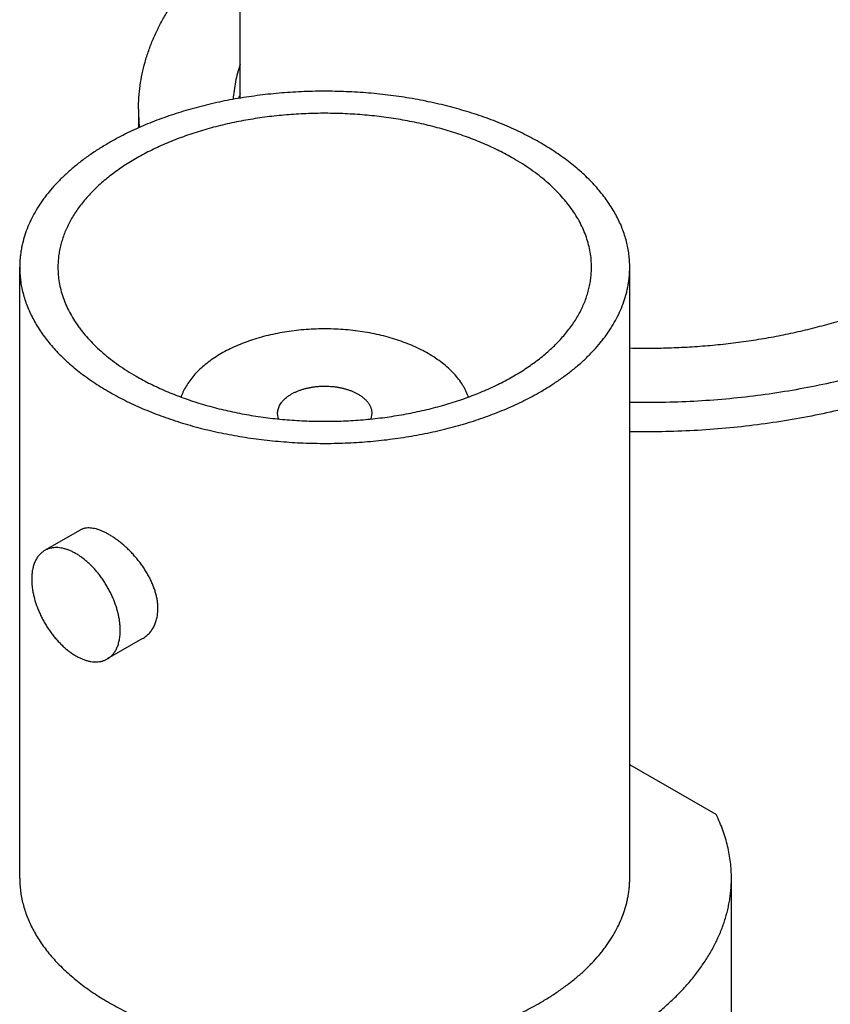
# Model space of a CAD drawing. Header units: inches. Extents: x 0 to 34, y 0 to 22.
# Tile 37 of 80: x 27.782 to 28.031, y 18.836 to 19.139. Entities that reach past the tile are written whole.
import ezdxf

# ---------------------------------------------------------------- set-up
doc = ezdxf.new("R2010")
doc.units = ezdxf.units.IN
doc.header["$LTSCALE"] = 1.87
doc.header["$MEASUREMENT"] = 0
doc.layers.get('0').update_dxf_attribs({"linetype": 'CONTINUOUS'})

msp = doc.modelspace()

# ---------------------------------------------------------------- linework, layer by layer
at = {"color": 7, "linetype": 'CONTINUOUS'}
for p, q in [((27.8496574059, 19.1144558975), (27.8496574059, 19.2257805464)), ((27.8184074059, 19.1110664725), (27.8184074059, 19.1053119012)), ((27.7819124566, 18.8746643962), (27.7819124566, 19.0624525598)), ((27.9694124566, 18.8746643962), (27.9694124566, 19.0624525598)), ((27.8614733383, 19.0158223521), (27.8611624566, 19.0175466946)), ((27.8901624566, 19.0175466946), (27.889851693, 19.0158226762)), ((27.8004482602, 18.9816508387), (27.7895810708, 18.9753762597)), ((27.8196991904, 18.9483093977), (27.8088320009, 18.9420348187)), ((27.996003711, 18.8941847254), (27.9694124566, 18.9095381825)), ((28.0006624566, 18.7461949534), (28.0006624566, 18.8746643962))]:
    msp.add_line(p, q, dxfattribs=at)
for centre, radius, start, end in [((27.8938739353, 19.1012440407), 0.0465635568, 161.7310704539, 163.6123338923), ((27.8706742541, 19.1110705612), 0.0522668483, 180.0044820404, 186.174318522)]:
    msp.add_arc(centre, radius, start, end, dxfattribs=at)
for points, knots in [([(27.8184074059, 19.1110664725), (27.8184074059, 19.1122763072), (27.818491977, 19.1147007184), (27.8188721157, 19.1183286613), (27.8195049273, 19.121944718), (27.8203892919, 19.1255426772), (27.821523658, 19.1291166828), (27.8229060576, 19.1326608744), (27.8245341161, 19.1361694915), (27.8264050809, 19.1396368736), (27.8285157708, 19.1430573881), (27.8304608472, 19.1458488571), (27.8321306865, 19.1480530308), (27.8338966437, 19.1502620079), (27.8362495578, 19.1529837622), (27.8392805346, 19.1561630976), (27.8425301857, 19.1592692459), (27.8459931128, 19.1622971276), (27.8484126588, 19.1642382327), (27.8496552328, 19.1651948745)], [0, 0, 0, 0, 0.0560455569, 0.1122716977, 0.1688561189, 0.2259708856, 0.283779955, 0.3424370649, 0.4020840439, 0.4628495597, 0.5248482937, 0.5881805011, 0.6203768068, 0.6529374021, 0.7191793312, 0.786969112, 0.8563505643, 0.9273546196, 1, 1, 1, 1]), ([(27.8496573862, 19.1248218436), (27.8493668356, 19.1239416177), (27.8488405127, 19.1221727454), (27.8482171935, 19.1194884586), (27.8477655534, 19.1167925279), (27.8475789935, 19.1149861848), (27.8475147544, 19.114083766)], [0, 0, 0, 0, 0.253350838, 0.5040563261, 0.7527270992, 1, 1, 1, 1]), ([(27.9694124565, 19.0624525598), (27.9694124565, 19.0631170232), (27.969369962, 19.0644481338), (27.9691789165, 19.0664408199), (27.9688608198, 19.068428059), (27.9684161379, 19.070406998), (27.9678455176, 19.0723749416), (27.9671497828, 19.0743291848), (27.9663299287, 19.0762670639), (27.9653871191, 19.0781859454), (27.9643226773, 19.0800832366), (27.9631380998, 19.0819563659), (27.9618349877, 19.0838028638), (27.9599221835, 19.0862512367), (27.9577944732, 19.0886100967), (27.9554758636, 19.0908730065), (27.9536101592, 19.0925498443), (27.9516390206, 19.094185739), (27.9495650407, 19.0957785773), (27.9473910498, 19.0973261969), (27.9451199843, 19.0988265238), (27.9427549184, 19.1002775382), (27.9402990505, 19.1016772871), (27.9377557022, 19.1030238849), (27.9351283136, 19.1043155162), (27.9324204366, 19.1055504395), (27.9296357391, 19.1067269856), (27.926777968, 19.1078435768), (27.9228502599, 19.1092594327), (27.9177812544, 19.1108668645), (27.9115100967, 19.11252197), (27.9050453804, 19.1139067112), (27.8984220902, 19.1150135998), (27.8916759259, 19.1158366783), (27.8848433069, 19.1163715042), (27.8779611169, 19.1166151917), (27.8710665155, 19.116566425), (27.8641967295, 19.1162254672), (27.8573888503, 19.1155941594), (27.8506796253, 19.1146759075), (27.8441052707, 19.1134756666), (27.8377012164, 19.1119998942), (27.8315021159, 19.1102565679), (27.8265013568, 19.1085774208), (27.8226338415, 19.1071059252), (27.8198243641, 19.1059491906), (27.8170904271, 19.1047335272), (27.8135813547, 19.1030508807), (27.8110275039, 19.1016846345), (27.8093711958, 19.100728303)], [0, 0, 0, 0, 0.0106525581, 0.0213338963, 0.0320724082, 0.0428957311, 0.053830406, 0.0649015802, 0.0761327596, 0.0875456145, 0.0991598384, 0.1109930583, 0.1230607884, 0.1353764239, 0.160788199, 0.1739072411, 0.187307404, 0.2009922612, 0.2149636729, 0.2292218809, 0.2437656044, 0.2585921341, 0.2736974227, 0.2890761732, 0.3047219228, 0.3206271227, 0.3367832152, 0.3531807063, 0.3698092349, 0.4037113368, 0.4383945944, 0.4737512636, 0.5096654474, 0.5460147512, 0.5826718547, 0.6195060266, 0.6563845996, 0.693174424, 0.7297433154, 0.7659615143, 0.8017031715, 0.8368478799, 0.8712822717, 0.9049017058, 0.9213774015, 0.9376150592, 0.9536048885, 0.9693380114, 1, 1, 1, 1]), ([(27.9694122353, 19.0376563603), (27.971547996, 19.0376054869), (27.9758206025, 19.0375659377), (27.9822237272, 19.0376928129), (27.9886077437, 19.0380055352), (27.994956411, 19.0385033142), (28.001253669, 19.0391848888), (28.0074835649, 19.0400485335), (28.0136303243, 19.0410920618), (28.0196783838, 19.0423128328), (28.0256124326, 19.0437077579), (28.0314174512, 19.0452733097), (28.0370787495, 19.0470055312), (28.0425820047, 19.0489000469), (28.0479132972, 19.0509520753), (28.0530591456, 19.0531564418), (28.0580065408, 19.0555075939), (28.0627429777, 19.0579996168), (28.0672564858, 19.0606262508), (28.0715356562, 19.0633809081), (28.0755696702, 19.0662566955), (28.0793483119, 19.0692464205), (28.0828620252, 19.0723426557), (28.0861017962, 19.075537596), (28.0885842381, 19.0782954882), (28.0904216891, 19.0805433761), (28.0921362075, 19.0827855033), (28.0940986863, 19.0856347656), (28.0958329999, 19.0885766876), (28.0970621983, 19.0909566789), (28.0979008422, 19.0927436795), (28.0986612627, 19.0945423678), (28.0993429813, 19.0963516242), (28.0999455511, 19.0981702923), (28.1004685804, 19.0999972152), (28.1009117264, 19.1018312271), (28.1012746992, 19.1036711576), (28.1015572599, 19.1055158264), (28.1017592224, 19.1073640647), (28.1018804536, 19.1092146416), (28.1019074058, 19.1104495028), (28.1019074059, 19.111066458)], [0, 0, 0, 0, 0.0386735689, 0.0773352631, 0.1159197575, 0.1543621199, 0.1925981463, 0.230564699, 0.268200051, 0.3054442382, 0.3422394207, 0.3785302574, 0.414264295, 0.4493923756, 0.4838690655, 0.517653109, 0.5507079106, 0.5830020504, 0.6145098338, 0.6452118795, 0.675095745, 0.7041565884, 0.7323978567, 0.7598319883, 0.786481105, 0.7995226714, 0.8123810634, 0.8375683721, 0.8621010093, 0.8741441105, 0.8860492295, 0.8978263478, 0.9094861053, 0.9210397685, 0.9324991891, 0.9438767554, 0.9551853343, 0.9664382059, 0.9776489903, 0.988831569, 1, 1, 1, 1]), ([(27.9336452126, 19.0959310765), (27.9321964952, 19.0967675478), (27.929962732, 19.0979625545), (27.9268934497, 19.0994343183), (27.9236809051, 19.1008627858), (27.9195018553, 19.1025144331), (27.9142881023, 19.1042651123), (27.9088658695, 19.1057899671), (27.9032644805, 19.107080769), (27.8975141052, 19.1081305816), (27.8916457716, 19.1089337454), (27.8856911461, 19.1094859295), (27.8796823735, 19.1097841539), (27.8736518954, 19.1098268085), (27.8676322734, 19.1096136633), (27.8616560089, 19.1091458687), (27.8557553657, 19.1084259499), (27.849962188, 19.1074577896), (27.84430774, 19.1062466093), (27.8388224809, 19.1047989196), (27.8335360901, 19.1031225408), (27.8292894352, 19.101530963), (27.8260181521, 19.1001488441), (27.8236496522, 19.0990686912), (27.8213515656, 19.0979389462), (27.8191269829, 19.0967611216), (27.8169789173, 19.095536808), (27.8149102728, 19.094267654), (27.8129238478, 19.0929553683), (27.8110223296, 19.0916017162), (27.8092082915, 19.0902085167), (27.8074841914, 19.0887776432), (27.8058523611, 19.087311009), (27.8043150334, 19.0858106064), (27.8028742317, 19.0842783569), (27.8011032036, 19.0822174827), (27.7995094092, 19.0800795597), (27.7981143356, 19.07787355), (27.7971832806, 19.076214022), (27.7963586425, 19.0745356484), (27.7956415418, 19.0728406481), (27.7950330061, 19.0711313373), (27.7945339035, 19.0694100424), (27.794144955, 19.0676791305), (27.7938667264, 19.0659409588), (27.7936996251, 19.0641980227), (27.7936624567, 19.0630337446), (27.7936624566, 19.0624525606)], [0, 0, 0, 0, 0.0306621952, 0.0463954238, 0.0623853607, 0.0950959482, 0.1287156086, 0.1631502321, 0.1982951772, 0.234037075, 0.2702555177, 0.3068246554, 0.3436147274, 0.3804935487, 0.4173279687, 0.4539853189, 0.4903348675, 0.5262492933, 0.5616062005, 0.5962896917, 0.630192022, 0.6632153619, 0.6793715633, 0.6952768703, 0.7109227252, 0.7263015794, 0.7414069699, 0.7562335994, 0.7707774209, 0.7850357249, 0.7990072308, 0.8126921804, 0.8260924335, 0.839211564, 0.8520549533, 0.8646298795, 0.8890061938, 0.9008394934, 0.9124537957, 0.9238667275, 0.9350979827, 0.9461692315, 0.95710398, 0.9679273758, 0.97866596, 0.9893473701, 1, 1, 1, 1]), ([(27.8093711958, 19.100728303), (27.8083000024, 19.1001098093), (27.8062100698, 19.0988439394), (27.8032025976, 19.0968334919), (27.8003691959, 19.0947400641), (27.7977167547, 19.0925686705), (27.7952516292, 19.0903244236), (27.7929798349, 19.0880127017), (27.791240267, 19.0860207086), (27.7899530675, 19.0843988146), (27.7887516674, 19.0827813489), (27.7873768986, 19.0807275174), (27.7859288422, 19.0782017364), (27.7846970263, 19.0756370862), (27.7836846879, 19.0730399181), (27.7830237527, 19.0708455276), (27.782608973, 19.0690831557), (27.7823550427, 19.0677618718), (27.7821573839, 19.0664373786), (27.7820161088, 19.0651104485), (27.7819313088, 19.0637819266), (27.7819124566, 19.062895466), (27.7819124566, 19.0624525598)], [0, 0, 0, 0, 0.0752301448, 0.1485533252, 0.2199472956, 0.2894073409, 0.3569477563, 0.4226033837, 0.4864310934, 0.517687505, 0.5485190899, 0.608956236, 0.6678804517, 0.7254470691, 0.7818361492, 0.8372508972, 0.8646678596, 0.8919266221, 0.9190576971, 0.946092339, 0.9730623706, 1, 1, 1, 1]), ([(27.9576624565, 19.062452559), (27.9576624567, 19.063227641), (27.9575962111, 19.064782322), (27.9572986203, 19.0671059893), (27.9568035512, 19.0694181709), (27.956112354, 19.0717129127), (27.955226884, 19.0739846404), (27.9541494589, 19.0762278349), (27.9528828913, 19.0784370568), (27.9516804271, 19.0802334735), (27.9506296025, 19.0816482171), (27.949503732, 19.0830668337), (27.9479821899, 19.0848091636), (27.9459951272, 19.0868311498), (27.9438389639, 19.0887941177), (27.9415189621, 19.0906933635), (27.93904068, 19.092524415), (27.9364101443, 19.0942828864), (27.9345821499, 19.0953901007), (27.9336452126, 19.0959310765)], [0, 0, 0, 0, 0.0538974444, 0.1080531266, 0.1627191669, 0.2181358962, 0.2745269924, 0.3320956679, 0.3910219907, 0.4514612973, 0.4822939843, 0.5135515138, 0.5773815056, 0.6430394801, 0.7105823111, 0.7800448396, 0.8514413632, 0.924767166, 1, 1, 1, 1]), ([(27.7819124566, 19.0624525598), (27.7819124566, 19.0617880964), (27.7819549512, 19.0604569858), (27.7821459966, 19.0584642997), (27.7824640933, 19.0564770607), (27.7829087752, 19.0544981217), (27.7834793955, 19.052530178), (27.7841751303, 19.0505759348), (27.7849949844, 19.0486380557), (27.785937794, 19.0467191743), (27.7870022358, 19.0448218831), (27.7881868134, 19.0429487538), (27.7894899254, 19.0411022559), (27.7914027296, 19.0386538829), (27.7935304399, 19.036295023), (27.7958490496, 19.0340321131), (27.797714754, 19.0323552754), (27.7996858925, 19.0307193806), (27.8017598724, 19.0291265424), (27.8039338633, 19.0275789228), (27.8062049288, 19.0260785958), (27.8085699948, 19.0246275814), (27.8110258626, 19.0232278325), (27.8135692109, 19.0218812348), (27.8161965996, 19.0205896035), (27.8189044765, 19.0193546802), (27.8216891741, 19.018178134), (27.8245469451, 19.0170615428), (27.8284746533, 19.015645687), (27.8335436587, 19.0140382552), (27.8398148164, 19.0123831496), (27.8462795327, 19.0109984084), (27.8529028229, 19.0098915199), (27.8596489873, 19.0090684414), (27.8664816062, 19.0085336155), (27.8733637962, 19.0082899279), (27.8802583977, 19.0083386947), (27.8871281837, 19.0086796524), (27.8939360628, 19.0093109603), (27.9006452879, 19.0102292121), (27.9072196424, 19.011429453), (27.9136236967, 19.0129052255), (27.9198227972, 19.0146485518), (27.9248235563, 19.0163276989), (27.9286910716, 19.0177991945), (27.931500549, 19.018955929), (27.9342344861, 19.0201715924), (27.9377435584, 19.021854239), (27.9402974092, 19.0232204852), (27.9419537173, 19.0241768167)], [0, 0, 0, 0, 0.0106525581, 0.0213338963, 0.0320724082, 0.0428957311, 0.053830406, 0.0649015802, 0.0761327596, 0.0875456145, 0.0991598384, 0.1109930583, 0.1230607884, 0.1353764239, 0.160788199, 0.1739072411, 0.187307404, 0.2009922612, 0.2149636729, 0.2292218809, 0.2437656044, 0.2585921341, 0.2736974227, 0.2890761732, 0.3047219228, 0.3206271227, 0.3367832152, 0.3531807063, 0.3698092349, 0.4037113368, 0.4383945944, 0.4737512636, 0.5096654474, 0.5460147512, 0.5826718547, 0.6195060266, 0.6563845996, 0.693174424, 0.7297433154, 0.7659615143, 0.8017031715, 0.8368478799, 0.8712822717, 0.9049017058, 0.9213774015, 0.9376150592, 0.9536048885, 0.9693380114, 1, 1, 1, 1]), ([(27.7936624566, 19.0624525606), (27.7936624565, 19.0616774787), (27.7937287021, 19.0601227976), (27.7940262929, 19.0577991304), (27.7945213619, 19.0554869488), (27.7952125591, 19.0531922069), (27.7960980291, 19.0509204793), (27.7971754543, 19.0486772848), (27.7984420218, 19.0464680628), (27.799644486, 19.0446716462), (27.8006953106, 19.0432569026), (27.8018211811, 19.041838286), (27.8033427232, 19.040095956), (27.805329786, 19.0380739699), (27.8074859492, 19.0361110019), (27.809805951, 19.0342117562), (27.8122842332, 19.0323807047), (27.8149147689, 19.0306222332), (27.8167427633, 19.029515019), (27.8176797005, 19.0289740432)], [0, 0, 0, 0, 0.0538974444, 0.1080531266, 0.1627191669, 0.2181358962, 0.2745269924, 0.3320956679, 0.3910219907, 0.4514612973, 0.4822939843, 0.5135515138, 0.5773815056, 0.6430394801, 0.7105823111, 0.7800448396, 0.8514413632, 0.924767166, 1, 1, 1, 1]), ([(27.8176797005, 19.0289740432), (27.819128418, 19.0281375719), (27.8213621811, 19.0269425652), (27.8244314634, 19.0254708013), (27.827644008, 19.0240423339), (27.8318230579, 19.0223906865), (27.8370368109, 19.0206400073), (27.8424590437, 19.0191151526), (27.8480604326, 19.0178243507), (27.8538108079, 19.016774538), (27.8596791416, 19.0159713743), (27.865633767, 19.0154191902), (27.8716425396, 19.0151209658), (27.8776730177, 19.0150783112), (27.8836926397, 19.0152914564), (27.8896689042, 19.015759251), (27.8955695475, 19.0164791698), (27.9013627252, 19.01744733), (27.9070171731, 19.0186585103), (27.9125024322, 19.0201062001), (27.917788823, 19.0217825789), (27.922035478, 19.0233741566), (27.9253067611, 19.0247562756), (27.9276752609, 19.0258364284), (27.9299733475, 19.0269661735), (27.9321979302, 19.0281439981), (27.9343459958, 19.0293683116), (27.9364146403, 19.0306374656), (27.9384010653, 19.0319497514), (27.9403025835, 19.0333034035), (27.9421166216, 19.0346966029), (27.9438407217, 19.0361274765), (27.945472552, 19.0375941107), (27.9470098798, 19.0390945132), (27.9484506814, 19.0406267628), (27.9502217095, 19.0426876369), (27.951815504, 19.04482556), (27.9532105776, 19.0470315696), (27.9541416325, 19.0486910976), (27.9549662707, 19.0503694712), (27.9556833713, 19.0520644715), (27.956291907, 19.0537737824), (27.9567910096, 19.0554950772), (27.9571799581, 19.0572259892), (27.9574581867, 19.0589641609), (27.957625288, 19.060707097), (27.9576624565, 19.061871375), (27.9576624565, 19.062452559)], [0, 0, 0, 0, 0.0306621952, 0.0463954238, 0.0623853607, 0.0950959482, 0.1287156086, 0.1631502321, 0.1982951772, 0.234037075, 0.2702555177, 0.3068246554, 0.3436147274, 0.3804935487, 0.4173279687, 0.4539853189, 0.4903348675, 0.5262492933, 0.5616062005, 0.5962896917, 0.630192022, 0.6632153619, 0.6793715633, 0.6952768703, 0.7109227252, 0.7263015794, 0.7414069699, 0.7562335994, 0.7707774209, 0.7850357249, 0.7990072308, 0.8126921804, 0.8260924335, 0.839211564, 0.8520549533, 0.8646298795, 0.8890061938, 0.9008394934, 0.9124537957, 0.9238667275, 0.9350979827, 0.9461692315, 0.95710398, 0.9679273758, 0.97866596, 0.9893473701, 1, 1, 1, 1]), ([(27.9419537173, 19.0241768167), (27.9430249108, 19.0247953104), (27.9451148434, 19.0260611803), (27.9481223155, 19.0280716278), (27.9509557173, 19.0301650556), (27.9536081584, 19.0323364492), (27.9560732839, 19.0345806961), (27.9583450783, 19.036892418), (27.9600846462, 19.038884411), (27.9613718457, 19.040506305), (27.9625732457, 19.0421237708), (27.9639480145, 19.0441776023), (27.9653960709, 19.0467033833), (27.9666278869, 19.0492680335), (27.9676402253, 19.0518652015), (27.9683011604, 19.0540595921), (27.9687159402, 19.055821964), (27.9689698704, 19.0571432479), (27.9691675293, 19.058467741), (27.9693088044, 19.0597946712), (27.9693936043, 19.0611231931), (27.9694124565, 19.0620096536), (27.9694124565, 19.0624525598)], [0, 0, 0, 0, 0.0752301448, 0.1485533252, 0.2199472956, 0.2894073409, 0.3569477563, 0.4226033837, 0.4864310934, 0.517687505, 0.5485190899, 0.608956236, 0.6678804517, 0.7254470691, 0.7818361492, 0.8372508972, 0.8646678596, 0.8919266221, 0.9190576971, 0.946092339, 0.9730623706, 1, 1, 1, 1]), ([(28.1042161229, 19.0606363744), (28.1023431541, 19.0590322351), (28.0994244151, 19.0567007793), (28.0953599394, 19.0537534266), (28.0921640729, 19.0515805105), (28.0888510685, 19.0494670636), (28.0854241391, 19.0474151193), (28.0818867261, 19.0454267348), (28.07824235, 19.0435038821), (28.0744946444, 19.0416484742), (28.070647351, 19.0398623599), (28.0667042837, 19.0381473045), (28.0612914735, 19.0359442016), (28.0543088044, 19.03338224), (28.0456635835, 19.0306360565), (28.0367356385, 19.0282102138), (28.0275606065, 19.0261143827), (28.0181749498, 19.0243568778), (28.0086160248, 19.0229446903), (27.99892189, 19.0218834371), (27.9891310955, 19.0211773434), (27.9792827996, 19.020829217), (27.9727029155, 19.020836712), (27.9694124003, 19.0209005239)], [0, 0, 0, 0, 0.0515898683, 0.0780774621, 0.1050234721, 0.1324249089, 0.1602771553, 0.1885740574, 0.2173080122, 0.2464700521, 0.2760499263, 0.3060361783, 0.3364162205, 0.3982981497, 0.461579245, 0.5261249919, 0.5917890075, 0.6584148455, 0.7258376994, 0.7938860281, 0.8623831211, 0.9311486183, 1, 1, 1, 1]), ([(28.1042161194, 19.0516551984), (28.1023431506, 19.0500510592), (28.0994244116, 19.0477196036), (28.0953599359, 19.044772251), (28.0921640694, 19.0425993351), (28.088851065, 19.0404858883), (28.0854241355, 19.0384339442), (28.0818867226, 19.0364455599), (28.0782423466, 19.0345227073), (28.074494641, 19.0326672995), (28.0706473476, 19.0308811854), (28.0667042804, 19.0291661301), (28.0612914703, 19.0269630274), (28.0543088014, 19.024401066), (28.0456635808, 19.0216548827), (28.036735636, 19.0192290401), (28.0275606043, 19.0171332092), (28.018174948, 19.0153757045), (28.0086160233, 19.0139635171), (27.9989218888, 19.0129022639), (27.9891310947, 19.0121961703), (27.9792827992, 19.0118480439), (27.9727029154, 19.0118555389), (27.9694124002, 19.0119193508)], [0, 0, 0, 0, 0.0515898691, 0.0780774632, 0.1050234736, 0.1324249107, 0.1602771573, 0.1885740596, 0.2173080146, 0.2464700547, 0.2760499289, 0.306036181, 0.3364162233, 0.3982981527, 0.461579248, 0.5261249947, 0.5917890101, 0.6584148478, 0.7258377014, 0.7938860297, 0.8623831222, 0.9311486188, 1, 1, 1, 1]), ([(27.9074822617, 19.0359190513), (27.9067537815, 19.0363396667), (27.9052479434, 19.0371504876), (27.9028914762, 19.0382575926), (27.9004111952, 19.0392704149), (27.8978184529, 19.0401843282), (27.8951249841, 19.0409952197), (27.8923430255, 19.0416994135), (27.889485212, 19.0422937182), (27.8865645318, 19.0427754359), (27.8835942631, 19.0431423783), (27.8805879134, 19.0433928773), (27.8775591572, 19.0435257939), (27.8745217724, 19.0435405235), (27.8714895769, 19.0434369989), (27.8684763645, 19.0432156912), (27.8654958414, 19.0428776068), (27.8625615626, 19.0424242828), (27.8596868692, 19.0418577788), (27.8568848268, 19.0411806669), (27.8541681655, 19.0403960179), (27.8515492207, 19.0395073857), (27.8490398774, 19.0385187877), (27.8466515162, 19.0374346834), (27.8443949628, 19.0362599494), (27.842280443, 19.0349998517), (27.8403175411, 19.033660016), (27.8385151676, 19.0322463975), (27.836881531, 19.0307652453), (27.835424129, 19.0292230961), (27.8341497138, 19.0276266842), (27.8330643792, 19.0259831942), (27.832316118, 19.0245693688), (27.8318202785, 19.0234245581), (27.8316062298, 19.0228482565), (27.8315078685, 19.022559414)], [0, 0, 0, 0, 0.0297897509, 0.0605281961, 0.0921620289, 0.1246266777, 0.1578478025, 0.1917426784, 0.2262214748, 0.2611884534, 0.2965431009, 0.332181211, 0.3679959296, 0.4038787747, 0.4397206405, 0.4754127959, 0.510847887, 0.5459209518, 0.5805304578, 0.6145793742, 0.6479762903, 0.6806365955, 0.7124837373, 0.7434505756, 0.7734808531, 0.8025308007, 0.8305708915, 0.8575877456, 0.8835861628, 0.9085912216, 0.9326503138, 0.9558348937, 0.9782416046, 0.989194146, 1, 1, 1, 1]), ([(27.919817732, 19.0225573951), (27.9197101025, 19.0228735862), (27.9194740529, 19.0235043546), (27.9190625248, 19.0244357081), (27.9185916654, 19.0253575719), (27.9178789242, 19.0265839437), (27.9168376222, 19.0280878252), (27.915375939, 19.029815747), (27.9136982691, 19.0314755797), (27.9118139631, 19.0330584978), (27.909733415, 19.0345561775), (27.9082514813, 19.0354749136), (27.9074822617, 19.0359190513)], [0, 0, 0, 0, 0.0539577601, 0.1087254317, 0.1644064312, 0.2210943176, 0.3377767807, 0.4593559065, 0.5862105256, 0.7185662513, 0.856509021, 1, 1, 1, 1]), ([(27.8611624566, 19.0175466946), (27.8611624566, 19.017752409), (27.8611890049, 19.0181665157), (27.8613079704, 19.0187825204), (27.8615053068, 19.0193913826), (27.8617796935, 19.0199895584), (27.8621293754, 19.0205738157), (27.86247819, 19.0210416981), (27.8627913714, 19.021406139), (27.8631346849, 19.0217712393), (27.8636077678, 19.0222129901), (27.8642344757, 19.0227120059), (27.8649227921, 19.0231829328), (27.865668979, 19.0236232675), (27.8664690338, 19.024030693), (27.867318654, 19.0244030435), (27.8682132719, 19.0247383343), (27.8691480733, 19.0250347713), (27.8701180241, 19.025290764), (27.871117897, 19.0255049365), (27.8721423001, 19.0256761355), (27.8731857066, 19.0258034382), (27.8742424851, 19.025886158), (27.8753069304, 19.0259238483), (27.8763732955, 19.0259163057), (27.8774358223, 19.025863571), (27.8784887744, 19.0257659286), (27.8795264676, 19.0256239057), (27.8805433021, 19.0254382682), (27.8815337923, 19.0252100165), (27.8824925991, 19.0249403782), (27.8834145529, 19.0246308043), (27.8842947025, 19.0242829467), (27.8851282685, 19.0238986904), (27.8856593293, 19.0236145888), (27.8859155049, 19.0234666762)], [0, 0, 0, 0, 0.021324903, 0.0428781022, 0.0648759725, 0.0875128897, 0.1109541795, 0.1353323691, 0.1479082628, 0.1607526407, 0.1872684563, 0.2149220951, 0.2437220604, 0.2736524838, 0.3046760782, 0.3367368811, 0.3697627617, 0.4036677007, 0.4383538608, 0.4737134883, 0.5096306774, 0.5459830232, 0.5826431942, 0.6194804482, 0.6563621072, 0.6931550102, 0.7297269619, 0.7659481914, 0.8016928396, 0.8368404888, 0.8712777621, 0.9049000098, 0.9376131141, 0.9693354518, 1, 1, 1, 1]), ([(27.8859155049, 19.0234666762), (27.8862425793, 19.0232778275), (27.8868649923, 19.0228833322), (27.8877158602, 19.0222246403), (27.8884518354, 19.021520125), (27.8890655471, 19.0207762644), (27.8894747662, 19.0201210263), (27.8897317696, 19.0195859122), (27.8898883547, 19.019184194), (27.8900105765, 19.0187784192), (27.8900981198, 19.0183695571), (27.8901507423, 19.0179586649), (27.8901624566, 19.0176837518), (27.8901624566, 19.0175466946)], [0, 0, 0, 0, 0.1485620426, 0.2894159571, 0.4226015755, 0.5484871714, 0.667813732, 0.7253981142, 0.781804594, 0.8372364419, 0.8919173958, 0.9460878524, 1, 1, 1, 1]), ([(27.8243955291, 18.9575307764), (27.8243955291, 18.9579231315), (27.8243642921, 18.9587193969), (27.8242288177, 18.9599234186), (27.8240053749, 18.9611477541), (27.8236960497, 18.9623858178), (27.8233036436, 18.9636312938), (27.8228316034, 18.9648780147), (27.8222839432, 18.9661200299), (27.8216651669, 18.9673516), (27.8209801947, 18.9685671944), (27.8202342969, 18.9697614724), (27.8194330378, 18.9709292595), (27.8185822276, 18.9720655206), (27.8176878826, 18.9731653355), (27.8167561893, 18.9742238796), (27.8157934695, 18.9752364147), (27.8148061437, 18.9761982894), (27.8138006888, 18.9771049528), (27.8127835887, 18.9779519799), (27.8117612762, 18.978735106), (27.8107400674, 18.9794502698), (27.8097260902, 18.9800936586), (27.8087252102, 18.9806617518), (27.807742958, 18.9811513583), (27.8067844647, 18.9815596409), (27.8058544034, 18.9818841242), (27.8049569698, 18.9821226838), (27.8040958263, 18.9822734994), (27.803274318, 18.9823350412), (27.8026168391, 18.982310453), (27.8021164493, 18.982243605), (27.8017576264, 18.982171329), (27.8014109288, 18.9820762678), (27.8010766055, 18.9819584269), (27.8007549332, 18.9818178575), (27.800548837, 18.9817089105), (27.8004482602, 18.9816508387)], [0, 0, 0, 0, 0.0311596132, 0.0632146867, 0.0961478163, 0.1299246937, 0.1644949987, 0.1997935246, 0.2357413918, 0.2722472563, 0.3092084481, 0.3465120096, 0.3840356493, 0.4216486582, 0.4592128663, 0.4965837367, 0.5336116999, 0.570143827, 0.6060259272, 0.6411051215, 0.6752329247, 0.7082688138, 0.740084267, 0.7705672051, 0.7996268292, 0.8271988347, 0.8532510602, 0.8777896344, 0.9008655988, 0.9225817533, 0.9430988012, 0.9529798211, 0.9626495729, 0.9721450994, 0.9815065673, 0.9907766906, 1, 1, 1, 1]), ([(27.7895810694, 18.9753762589), (27.7894235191, 18.9752852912), (27.7891152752, 18.9750893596), (27.7886778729, 18.9747561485), (27.7882659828, 18.9743841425), (27.787880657, 18.9739743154), (27.7875228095, 18.9735276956), (27.7871932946, 18.9730454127), (27.7868928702, 18.9725286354), (27.7865271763, 18.9717854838), (27.7862287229, 18.9709862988), (27.7859950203, 18.9701433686), (27.7858490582, 18.9694746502), (27.7857352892, 18.9687801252), (27.7856254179, 18.9678092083), (27.7855947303, 18.96706617), (27.7855947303, 18.9665648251)], [0, 0, 0, 0, 0.0539019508, 0.108062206, 0.162732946, 0.2181545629, 0.2745507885, 0.3321248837, 0.3910569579, 0.451502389, 0.5773671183, 0.64303249, 0.7105831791, 0.7800540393, 0.8514593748, 1, 1, 1, 1]), ([(27.8128183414, 18.9508462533), (27.8128183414, 18.9512389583), (27.8127924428, 18.9520380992), (27.8126808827, 18.9532515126), (27.8124965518, 18.9544943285), (27.8122404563, 18.9557598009), (27.811913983, 18.95704114), (27.8115188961, 18.9583314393), (27.8110573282, 18.9596237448), (27.8105317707, 18.9609110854), (27.8099450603, 18.962186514), (27.8093003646, 18.9634431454), (27.8086011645, 18.9646741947), (27.8078512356, 18.9658730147), (27.8070546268, 18.9670331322), (27.8062156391, 18.968148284), (27.8053388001, 18.969212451), (27.80442884, 18.970219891), (27.8034906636, 18.9711651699), (27.8025293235, 18.9720431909), (27.8015499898, 18.9728492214), (27.8005579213, 18.9735789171), (27.799558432, 18.9742283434), (27.798556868, 18.974793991), (27.7975585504, 18.9752727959), (27.7965688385, 18.9756621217), (27.7957469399, 18.9759128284), (27.7950993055, 18.9760652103), (27.7944724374, 18.9761833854), (27.7937029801, 18.976273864), (27.7927992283, 18.976288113), (27.7920688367, 18.9762195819), (27.7915062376, 18.9761162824), (27.7910977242, 18.9760157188), (27.7907001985, 18.9758916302), (27.7903141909, 18.9757441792), (27.7899402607, 18.9755735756), (27.7896992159, 18.9754444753), (27.7895810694, 18.9753762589)], [0, 0, 0, 0, 0.030662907, 0.0623837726, 0.0950955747, 0.1287166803, 0.1631529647, 0.1982997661, 0.234043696, 0.270264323, 0.3068357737, 0.3436282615, 0.3805095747, 0.4173465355, 0.454006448, 0.490358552, 0.5262754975, 0.5616348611, 0.5963207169, 0.6302252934, 0.6632507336, 0.6953109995, 0.7263339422, 0.7562635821, 0.7850626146, 0.8127151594, 0.839229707, 0.8520733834, 0.8646485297, 0.8890250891, 0.9124645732, 0.9350995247, 0.9461705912, 0.9571051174, 0.9679282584, 0.9786665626, 0.9893476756, 1, 1, 1, 1]), ([(27.7855947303, 18.9665648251), (27.7855947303, 18.9661721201), (27.7856206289, 18.9653729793), (27.785732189, 18.9641595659), (27.7859165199, 18.9629167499), (27.7861726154, 18.9616512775), (27.7864990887, 18.9603699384), (27.7868941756, 18.9590796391), (27.7873557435, 18.9577873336), (27.787881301, 18.956499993), (27.7884680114, 18.9552245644), (27.7891127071, 18.953967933), (27.7898119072, 18.9527368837), (27.7905618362, 18.9515380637), (27.7913584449, 18.9503779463), (27.7921974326, 18.9492627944), (27.7930742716, 18.9481986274), (27.7939842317, 18.9471911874), (27.7949224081, 18.9462459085), (27.7958837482, 18.9453678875), (27.7968630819, 18.944561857), (27.7978551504, 18.9438321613), (27.7988546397, 18.9431827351), (27.7998562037, 18.9426170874), (27.8008545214, 18.9421382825), (27.8018442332, 18.9417489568), (27.8026661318, 18.9414982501), (27.8033137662, 18.9413458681), (27.8039406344, 18.941227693), (27.8047100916, 18.9411372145), (27.8056138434, 18.9411229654), (27.806344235, 18.9411914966), (27.8069068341, 18.9412947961), (27.8073153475, 18.9413953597), (27.8077128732, 18.9415194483), (27.8080988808, 18.9416668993), (27.808472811, 18.9418375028), (27.8087138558, 18.9419666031), (27.8088320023, 18.9420348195)], [0, 0, 0, 0, 0.030662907, 0.0623837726, 0.0950955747, 0.1287166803, 0.1631529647, 0.1982997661, 0.234043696, 0.270264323, 0.3068357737, 0.3436282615, 0.3805095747, 0.4173465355, 0.454006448, 0.490358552, 0.5262754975, 0.5616348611, 0.5963207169, 0.6302252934, 0.6632507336, 0.6953109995, 0.7263339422, 0.7562635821, 0.7850626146, 0.8127151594, 0.839229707, 0.8520733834, 0.8646485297, 0.8890250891, 0.9124645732, 0.9350995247, 0.9461705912, 0.9571051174, 0.9679282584, 0.9786665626, 0.9893476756, 1, 1, 1, 1]), ([(27.8196991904, 18.9483093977), (27.8198793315, 18.948413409), (27.82023247, 18.9486351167), (27.8207370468, 18.9490064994), (27.8212151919, 18.9494157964), (27.8216652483, 18.9498617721), (27.8220856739, 18.9503431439), (27.8224749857, 18.9508585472), (27.822831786, 18.9514065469), (27.8231547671, 18.9519856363), (27.8234427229, 18.9525942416), (27.823694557, 18.9532307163), (27.8239092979, 18.9538933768), (27.8241472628, 18.9548180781), (27.8243453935, 18.9560327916), (27.8243955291, 18.9570252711), (27.8243955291, 18.9575307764)], [0, 0, 0, 0, 0.0575439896, 0.1152242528, 0.173168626, 0.2315025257, 0.2903479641, 0.3498225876, 0.4100387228, 0.4711024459, 0.5331126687, 0.5961602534, 0.6603271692, 0.7256857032, 0.8601584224, 1, 1, 1, 1]), ([(27.8088320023, 18.9420348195), (27.8089895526, 18.9421257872), (27.8092977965, 18.9423217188), (27.8097351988, 18.9426549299), (27.8101470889, 18.9430269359), (27.8105324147, 18.943436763), (27.8108902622, 18.9438833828), (27.8112197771, 18.9443656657), (27.8115202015, 18.944882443), (27.8118858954, 18.9456255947), (27.8121843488, 18.9464247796), (27.8124180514, 18.9472677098), (27.8125640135, 18.9479364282), (27.8126777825, 18.9486309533), (27.8127876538, 18.9496018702), (27.8128183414, 18.9503449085), (27.8128183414, 18.9508462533)], [0, 0, 0, 0, 0.0539019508, 0.108062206, 0.162732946, 0.2181545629, 0.2745507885, 0.3321248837, 0.3910569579, 0.451502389, 0.5773671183, 0.64303249, 0.7105831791, 0.7800540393, 0.8514593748, 1, 1, 1, 1]), ([(28.0006624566, 18.8746643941), (28.0006624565, 18.8754881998), (28.0006134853, 18.8771381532), (28.0003932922, 18.8796088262), (28.000026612, 18.882073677), (27.9995139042, 18.8845296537), (27.9988558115, 18.8869738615), (27.9980531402, 18.8894034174), (27.9971069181, 18.8918153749), (27.9963865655, 18.8933978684), (27.996003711, 18.8941847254)], [0, 0, 0, 0, 0.1221033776, 0.2444921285, 0.3674483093, 0.4912474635, 0.6161556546, 0.7424268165, 0.870300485, 1, 1, 1, 1]), ([(27.7506624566, 18.8746643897), (27.7506624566, 18.8740738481), (27.7506875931, 18.8728919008), (27.7508006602, 18.871120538), (27.7509890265, 18.8693512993), (27.7512525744, 18.8675853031), (27.7515911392, 18.8658236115), (27.7520045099, 18.8640672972), (27.7524924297, 18.8623174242), (27.7530545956, 18.860575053), (27.7536906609, 18.8588412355), (27.7544002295, 18.8571170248), (27.7551828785, 18.8554034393), (27.7563298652, 18.8531209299), (27.7579484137, 18.8502977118), (27.7597814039, 18.8475593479), (27.7613832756, 18.8454027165), (27.7630995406, 18.843240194), (27.7654189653, 18.8405842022), (27.7684480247, 18.8375019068), (27.771734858, 18.8345095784), (27.7752714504, 18.8316143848), (27.7790493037, 18.8288231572), (27.7830593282, 18.8261425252), (27.7872918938, 18.8235788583), (27.7917368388, 18.8211382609), (27.7963834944, 18.8188265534), (27.8012207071, 18.8166492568), (27.8062368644, 18.8146115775), (27.8114199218, 18.8127183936), (27.816757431, 18.8109742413), (27.82223657, 18.8093833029), (27.8278441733, 18.8079493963), (27.8335667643, 18.8066759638), (27.8393905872, 18.8055660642), (27.8453016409, 18.8046223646), (27.8512857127, 18.8038471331), (27.8573284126, 18.8032422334), (27.8634152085, 18.8028091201), (27.8695314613, 18.8025488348), (27.8756624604, 18.8024620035), (27.8817934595, 18.802548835), (27.8879097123, 18.8028091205), (27.8939965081, 18.803242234), (27.900039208, 18.8038471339), (27.9060232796, 18.8046223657), (27.9119343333, 18.8055660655), (27.9177581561, 18.8066759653), (27.9234807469, 18.807949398), (27.9290883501, 18.8093833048), (27.9345674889, 18.8109742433), (27.9399049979, 18.8127183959), (27.9450880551, 18.8146115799), (27.9501042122, 18.8166492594), (27.9549414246, 18.8188265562), (27.95958808, 18.8211382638), (27.9640330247, 18.8235788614), (27.9682655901, 18.8261425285), (27.9722756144, 18.8288231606), (27.9760534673, 18.8316143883), (27.9795900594, 18.8345095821), (27.9828768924, 18.8375019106), (27.9859059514, 18.8405842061), (27.9882253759, 18.843240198), (27.9899416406, 18.8454027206), (27.9915435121, 18.847559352), (27.993376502, 18.8502977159), (27.9949950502, 18.8531209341), (27.9961420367, 18.8554034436), (27.9969246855, 18.857117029), (27.9976342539, 18.8588412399), (27.998270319, 18.8605750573), (27.9988324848, 18.8623174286), (27.9993204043, 18.8640673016), (27.9997337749, 18.8658236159), (28.0000723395, 18.8675853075), (28.0003358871, 18.8693513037), (28.0005242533, 18.8711205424), (28.0006373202, 18.8728919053), (28.0006624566, 18.8740738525), (28.0006624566, 18.8746643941)], [0, 0, 0, 0, 0.005619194, 0.0112451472, 0.016884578, 0.0225441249, 0.0282303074, 0.0339494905, 0.0397078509, 0.0455113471, 0.0513656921, 0.0572763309, 0.0632484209, 0.0692868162, 0.081578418, 0.0941856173, 0.1006170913, 0.1071371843, 0.1204516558, 0.1341474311, 0.1482363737, 0.1627257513, 0.177618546, 0.1929137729, 0.2086067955, 0.2246896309, 0.2411512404, 0.2579778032, 0.2751529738, 0.292658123, 0.3104725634, 0.3285737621, 0.3469375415, 0.3655382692, 0.3843490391, 0.403341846, 0.4224877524, 0.4417570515, 0.4611194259, 0.4805441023, 0.5000000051, 0.5194559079, 0.5388805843, 0.5582429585, 0.5775122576, 0.5966581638, 0.6156509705, 0.6344617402, 0.6530624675, 0.6714262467, 0.689527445, 0.707341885, 0.7248470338, 0.742022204, 0.7588487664, 0.7753103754, 0.7913932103, 0.8070862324, 0.8223814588, 0.837274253, 0.8517636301, 0.8658525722, 0.879548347, 0.8928628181, 0.8993829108, 0.9058143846, 0.9184215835, 0.9307131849, 0.9367515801, 0.9427236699, 0.9486343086, 0.9544886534, 0.9602921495, 0.9660505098, 0.9717696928, 0.9774558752, 0.983115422, 0.9887548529, 0.994380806, 1, 1, 1, 1]), ([(27.7819124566, 18.8746644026), (27.7819124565, 18.8739999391), (27.7819549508, 18.8726688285), (27.7821459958, 18.8706761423), (27.7824640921, 18.8686889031), (27.7829087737, 18.866709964), (27.7834793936, 18.8647420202), (27.7841751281, 18.8627877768), (27.7849949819, 18.8608498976), (27.7859377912, 18.858931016), (27.7870022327, 18.8570337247), (27.78818681, 18.8551605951), (27.7894899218, 18.8533140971), (27.7914027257, 18.8508657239), (27.7935304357, 18.8485068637), (27.7958490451, 18.8462439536), (27.7977147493, 18.8445671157), (27.7996858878, 18.8429312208), (27.8017598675, 18.8413383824), (27.8039338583, 18.8397907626), (27.8062049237, 18.8382904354), (27.8085699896, 18.8368394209), (27.8110258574, 18.8354396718), (27.8135692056, 18.8340930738), (27.8161965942, 18.8328014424), (27.8189044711, 18.8315665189), (27.8216891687, 18.8303899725), (27.8245469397, 18.8292733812), (27.8284746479, 18.8278575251), (27.8335436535, 18.826250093), (27.8398148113, 18.8245949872), (27.8462795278, 18.8232102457), (27.8529028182, 18.8221033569), (27.8596489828, 18.8212802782), (27.8664816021, 18.820745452), (27.8733637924, 18.8205017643), (27.8802583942, 18.8205505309), (27.8871281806, 18.8208914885), (27.8939360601, 18.8215227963), (27.9006452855, 18.8224410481), (27.9072196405, 18.823641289), (27.9136236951, 18.8251170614), (27.919822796, 18.8268603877), (27.9248235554, 18.8285395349), (27.9286910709, 18.8300110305), (27.9315005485, 18.8311677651), (27.9342344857, 18.8323834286), (27.9377435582, 18.8340660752), (27.9402974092, 18.8354323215), (27.9419537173, 18.836388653)], [0, 0, 0, 0, 0.0106525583, 0.0213338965, 0.0320724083, 0.0428957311, 0.0538304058, 0.0649015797, 0.0761327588, 0.0875456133, 0.0991598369, 0.1109930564, 0.123060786, 0.135376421, 0.1607881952, 0.1739072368, 0.1873073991, 0.2009922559, 0.2149636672, 0.2292218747, 0.2437655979, 0.2585921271, 0.2736974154, 0.2890761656, 0.3047219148, 0.3206271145, 0.3367832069, 0.3531806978, 0.3698092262, 0.4037113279, 0.4383945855, 0.4737512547, 0.5096654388, 0.5460147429, 0.5826718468, 0.6195060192, 0.6563845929, 0.6931744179, 0.72974331, 0.7659615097, 0.8017031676, 0.8368478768, 0.8712822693, 0.9049017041, 0.9213774, 0.9376150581, 0.9536048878, 0.9693380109, 1, 1, 1, 1]), ([(27.9419537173, 18.836388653), (27.9430249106, 18.8370071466), (27.9451148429, 18.8382730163), (27.9481223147, 18.8402834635), (27.950955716, 18.842376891), (27.9536081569, 18.8445482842), (27.9560732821, 18.8467925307), (27.9583450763, 18.8491042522), (27.9600846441, 18.8510962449), (27.9613718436, 18.8527181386), (27.9625732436, 18.8543356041), (27.9639480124, 18.8563894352), (27.9653960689, 18.8589152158), (27.966627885, 18.8614798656), (27.9676402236, 18.8640770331), (27.968301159, 18.8662714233), (27.968715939, 18.868033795), (27.9689698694, 18.8693550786), (27.9691675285, 18.8706795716), (27.9693088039, 18.8720065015), (27.9693936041, 18.8733350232), (27.9694124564, 18.8742214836), (27.9694124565, 18.8746643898)], [0, 0, 0, 0, 0.0752301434, 0.1485533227, 0.2199472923, 0.2894073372, 0.3569477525, 0.4226033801, 0.4864310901, 0.5176875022, 0.5485190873, 0.6089562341, 0.6678804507, 0.725447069, 0.7818361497, 0.8372508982, 0.8646678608, 0.8919266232, 0.9190576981, 0.9460923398, 0.9730623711, 1, 1, 1, 1])]:
    msp.add_open_spline(points, degree=3, knots=knots, dxfattribs=at)

doc.saveas('drawing.dxf')
